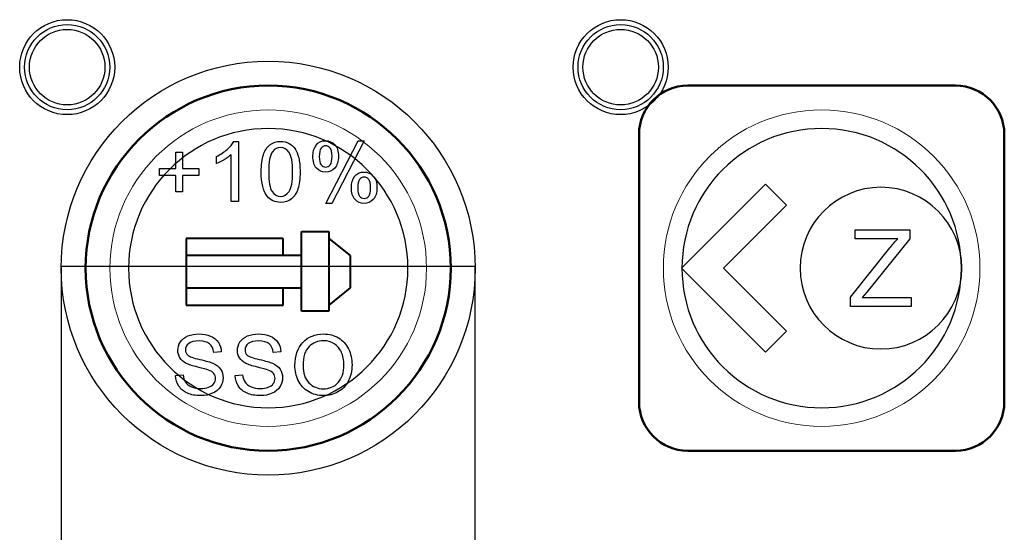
# Model space of a CAD drawing. Header units: millimetres. Extents: x 6964 to 8548, y -230 to 508.
# Tile 81 of 137: x 7195 to 7236, y 210 to 231. Entities that reach past the tile are written whole.
import ezdxf

# ---------------------------------------------------------------- set-up
doc = ezdxf.new("R2010")
doc.units = ezdxf.units.MM
doc.header["$LTSCALE"] = 3
doc.layers.add('layer 1', color=7, linetype='Continuous')

msp = doc.modelspace()

# ---------------------------------------------------------------- linework, layer by layer
at = {"layer": 'layer 1'}
for p, q in [((7214.157, 221.315), (7197.157, 221.315)), ((7197.157, 221.315), (7197.157, 199.815)), ((7214.157, 199.815), (7214.157, 221.315))]:
    msp.add_line(p, q, dxfattribs=at)
msp.add_ellipse((7205.657, 221.25), major_axis=(0, 8.5), ratio=1, dxfattribs=at)
for points, knots in [([(7199.352, 229.505), (7199.352, 230.582), (7198.478, 231.455), (7197.402, 231.455), (7197.402, 231.455), (7196.325, 231.455), (7195.452, 230.582), (7195.452, 229.505), (7195.452, 229.505), (7195.452, 228.428), (7196.325, 227.555), (7197.402, 227.555), (7197.402, 227.555), (7198.478, 227.555), (7199.352, 228.428), (7199.352, 229.505)], [0, 0, 0, 0, 0.2, 0.2, 0.2, 0.2, 0.4, 0.4, 0.4, 0.4, 0.6, 0.6, 0.6, 0.6, 1, 1, 1, 1]), ([(7222.08, 229.505), (7222.08, 230.582), (7221.206, 231.455), (7220.13, 231.455), (7220.13, 231.455), (7219.053, 231.455), (7218.18, 230.582), (7218.18, 229.505), (7218.18, 229.505), (7218.18, 228.428), (7219.053, 227.555), (7220.13, 227.555), (7220.13, 227.555), (7221.206, 227.555), (7222.08, 228.428), (7222.08, 229.505)], [0, 0, 0, 0, 0.2, 0.2, 0.2, 0.2, 0.4, 0.4, 0.4, 0.4, 0.6, 0.6, 0.6, 0.6, 1, 1, 1, 1]), ([(7199.152, 229.505), (7199.152, 230.471), (7198.368, 231.255), (7197.402, 231.255), (7197.402, 231.255), (7196.435, 231.255), (7195.652, 230.471), (7195.652, 229.505), (7195.652, 229.505), (7195.652, 228.538), (7196.435, 227.755), (7197.402, 227.755), (7197.402, 227.755), (7198.368, 227.755), (7199.152, 228.538), (7199.152, 229.505)], [0, 0, 0, 0, 0.2, 0.2, 0.2, 0.2, 0.4, 0.4, 0.4, 0.4, 0.6, 0.6, 0.6, 0.6, 1, 1, 1, 1]), ([(7198.952, 229.505), (7198.952, 230.361), (7198.258, 231.055), (7197.402, 231.055), (7197.402, 231.055), (7196.546, 231.055), (7195.852, 230.361), (7195.852, 229.505), (7195.852, 229.505), (7195.852, 228.649), (7196.546, 227.955), (7197.402, 227.955), (7197.402, 227.955), (7198.258, 227.955), (7198.952, 228.649), (7198.952, 229.505)], [0, 0, 0, 0, 0.2, 0.2, 0.2, 0.2, 0.4, 0.4, 0.4, 0.4, 0.6, 0.6, 0.6, 0.6, 1, 1, 1, 1]), ([(7221.88, 229.505), (7221.88, 230.471), (7221.096, 231.255), (7220.13, 231.255), (7220.13, 231.255), (7219.163, 231.255), (7218.38, 230.471), (7218.38, 229.505), (7218.38, 229.505), (7218.38, 228.538), (7219.163, 227.755), (7220.13, 227.755), (7220.13, 227.755), (7221.096, 227.755), (7221.88, 228.538), (7221.88, 229.505)], [0, 0, 0, 0, 0.2, 0.2, 0.2, 0.2, 0.4, 0.4, 0.4, 0.4, 0.6, 0.6, 0.6, 0.6, 1, 1, 1, 1]), ([(7221.68, 229.505), (7221.68, 230.361), (7220.986, 231.055), (7220.13, 231.055), (7220.13, 231.055), (7219.274, 231.055), (7218.58, 230.361), (7218.58, 229.505), (7218.58, 229.505), (7218.58, 228.649), (7219.274, 227.955), (7220.13, 227.955), (7220.13, 227.955), (7220.986, 227.955), (7221.68, 228.649), (7221.68, 229.505)], [0, 0, 0, 0, 0.2, 0.2, 0.2, 0.2, 0.4, 0.4, 0.4, 0.4, 0.6, 0.6, 0.6, 0.6, 1, 1, 1, 1]), ([(7205.724, 226.312), (7205.841, 226.407), (7205.989, 226.455), (7206.167, 226.455), (7206.167, 226.455), (7206.298, 226.455), (7206.414, 226.428), (7206.514, 226.375)], [0.1538462, 0.1538462, 0.1538462, 0.1538462, 0.2307692, 0.2307692, 0.2307692, 0.2307692, 0.3076923, 0.3076923, 0.3076923, 0.3076923]), ([(7207.623, 226.302), (7207.711, 226.424), (7207.839, 226.485), (7208.007, 226.485), (7208.007, 226.485), (7208.161, 226.485), (7208.289, 226.431), (7208.39, 226.321)], [0.1111111, 0.1111111, 0.1111111, 0.1111111, 0.2222222, 0.2222222, 0.2222222, 0.2222222, 0.3333333, 0.3333333, 0.3333333, 0.3333333]), ([(7206.516, 226.006), (7206.422, 226.138), (7206.305, 226.205), (7206.164, 226.205), (7206.164, 226.205), (7206.026, 226.205), (7205.915, 226.146), (7205.832, 226.029)], [0.5555556, 0.5555556, 0.5555556, 0.5555556, 0.6666667, 0.6666667, 0.6666667, 0.6666667, 0.7777778, 0.7777778, 0.7777778, 0.7777778]), ([(7207.829, 226.18), (7207.779, 226.116), (7207.754, 225.998), (7207.754, 225.826), (7207.754, 225.826), (7207.754, 225.669), (7207.779, 225.559), (7207.829, 225.496)], [0.1111111, 0.1111111, 0.1111111, 0.1111111, 0.2222222, 0.2222222, 0.2222222, 0.2222222, 0.3333333, 0.3333333, 0.3333333, 0.3333333]), ([(7208.204, 225.497), (7208.253, 225.561), (7208.278, 225.679), (7208.278, 225.849), (7208.278, 225.849), (7208.278, 226.007), (7208.253, 226.117), (7208.203, 226.181)], [0.5555556, 0.5555556, 0.5555556, 0.5555556, 0.6666667, 0.6666667, 0.6666667, 0.6666667, 0.7777778, 0.7777778, 0.7777778, 0.7777778]), ([(7208.39, 226.321), (7208.491, 226.212), (7208.541, 226.05), (7208.541, 225.838), (7208.541, 225.838), (7208.541, 225.631), (7208.49, 225.471), (7208.388, 225.359)], [0.3333333, 0.3333333, 0.3333333, 0.3333333, 0.4444444, 0.4444444, 0.4444444, 0.4444445, 0.5555556, 0.5555556, 0.5555556, 0.5555556]), ([(7206.516, 224.398), (7206.61, 224.532), (7206.657, 224.799), (7206.657, 225.201), (7206.657, 225.201), (7206.657, 225.605), (7206.61, 225.873), (7206.516, 226.006)], [0.3333333, 0.3333333, 0.3333333, 0.3333333, 0.4444444, 0.4444444, 0.4444444, 0.4444445, 0.5555556, 0.5555556, 0.5555556, 0.5555556]), ([(7206.91, 225.782), (7206.947, 225.639), (7206.965, 225.445), (7206.965, 225.203), (7206.965, 225.203), (7206.965, 224.915), (7206.935, 224.682), (7206.876, 224.505)], [0.4615385, 0.4615385, 0.4615385, 0.4615385, 0.5384615, 0.5384615, 0.5384615, 0.5384615, 0.6153846, 0.6153846, 0.6153846, 0.6153846]), ([(7208.388, 225.359), (7208.286, 225.247), (7208.16, 225.191), (7208.01, 225.191), (7208.01, 225.191), (7207.861, 225.191), (7207.737, 225.247), (7207.639, 225.357)], [0.5555556, 0.5555556, 0.5555556, 0.5555556, 0.6666667, 0.6666667, 0.6666667, 0.6666667, 0.7777778, 0.7777778, 0.7777778, 0.7777778]), ([(7207.829, 225.496), (7207.88, 225.432), (7207.942, 225.4), (7208.015, 225.4), (7208.015, 225.4), (7208.091, 225.4), (7208.154, 225.432), (7208.204, 225.497)], [0.3333333, 0.3333333, 0.3333333, 0.3333333, 0.4444444, 0.4444444, 0.4444444, 0.4444445, 0.5555556, 0.5555556, 0.5555556, 0.5555556]), ([(7209.205, 225.015), (7209.292, 225.137), (7209.421, 225.198), (7209.589, 225.198), (7209.589, 225.198), (7209.743, 225.198), (7209.871, 225.143), (7209.972, 225.034)], [0.1111111, 0.1111111, 0.1111111, 0.1111111, 0.2222222, 0.2222222, 0.2222222, 0.2222222, 0.3333333, 0.3333333, 0.3333333, 0.3333333]), ([(7209.41, 224.893), (7209.36, 224.828), (7209.336, 224.71), (7209.336, 224.538), (7209.336, 224.538), (7209.336, 224.383), (7209.361, 224.274), (7209.411, 224.209)], [0.1111111, 0.1111111, 0.1111111, 0.1111111, 0.2222222, 0.2222222, 0.2222222, 0.2222222, 0.3333333, 0.3333333, 0.3333333, 0.3333333]), ([(7209.785, 224.209), (7209.835, 224.274), (7209.86, 224.391), (7209.86, 224.562), (7209.86, 224.562), (7209.86, 224.719), (7209.835, 224.83), (7209.784, 224.893)], [0.5555556, 0.5555556, 0.5555556, 0.5555556, 0.6666667, 0.6666667, 0.6666667, 0.6666667, 0.7777778, 0.7777778, 0.7777778, 0.7777778]), ([(7209.972, 225.034), (7210.073, 224.924), (7210.123, 224.763), (7210.123, 224.55), (7210.123, 224.55), (7210.123, 224.343), (7210.073, 224.183), (7209.97, 224.072)], [0.3333333, 0.3333333, 0.3333333, 0.3333333, 0.4444444, 0.4444444, 0.4444444, 0.4444445, 0.5555556, 0.5555556, 0.5555556, 0.5555556]), ([(7209.97, 224.072), (7209.868, 223.96), (7209.742, 223.904), (7209.591, 223.904), (7209.591, 223.904), (7209.443, 223.904), (7209.319, 223.959), (7209.221, 224.07), (7209.221, 224.07), (7209.122, 224.181), (7209.072, 224.347), (7209.072, 224.569)], [0.5555556, 0.5555556, 0.5555556, 0.5555556, 0.6666667, 0.6666667, 0.6666667, 0.6666667, 0.7777778, 0.7777778, 0.7777778, 0.7777778, 1, 1, 1, 1]), ([(7234.137, 221.25), (7234.137, 219.417), (7232.65, 217.93), (7230.817, 217.93), (7230.817, 217.93), (7228.984, 217.93), (7227.497, 219.417), (7227.497, 221.25), (7227.497, 221.25), (7227.497, 223.083), (7228.984, 224.57), (7230.817, 224.57), (7230.817, 224.57), (7232.65, 224.57), (7234.137, 223.083), (7234.137, 221.25)], [0, 0, 0, 0, 0.2, 0.2, 0.2, 0.2, 0.4, 0.4, 0.4, 0.4, 0.6, 0.6, 0.6, 0.6, 1, 1, 1, 1]), ([(7206.612, 224.096), (7206.495, 224), (7206.346, 223.952), (7206.167, 223.952), (7206.167, 223.952), (7205.931, 223.952), (7205.746, 224.036), (7205.611, 224.204)], [0.6923077, 0.6923077, 0.6923077, 0.6923077, 0.7692308, 0.7692308, 0.7692308, 0.7692308, 0.8461538, 0.8461538, 0.8461538, 0.8461538]), ([(7205.818, 224.397), (7205.913, 224.264), (7206.029, 224.198), (7206.167, 224.198), (7206.167, 224.198), (7206.305, 224.198), (7206.422, 224.265), (7206.516, 224.398)], [0.1111111, 0.1111111, 0.1111111, 0.1111111, 0.2222222, 0.2222222, 0.2222222, 0.2222222, 0.3333333, 0.3333333, 0.3333333, 0.3333333]), ([(7209.411, 224.209), (7209.461, 224.145), (7209.522, 224.113), (7209.596, 224.113), (7209.596, 224.113), (7209.673, 224.113), (7209.736, 224.145), (7209.785, 224.209)], [0.3333333, 0.3333333, 0.3333333, 0.3333333, 0.4444444, 0.4444444, 0.4444444, 0.4444445, 0.5555556, 0.5555556, 0.5555556, 0.5555556]), ([(7202.36, 218.464), (7202.495, 218.52), (7202.645, 218.548), (7202.81, 218.548), (7202.81, 218.548), (7202.991, 218.548), (7203.152, 218.519), (7203.29, 218.46)], [0.41666667, 0.41666667, 0.41666667, 0.41666667, 0.44444444, 0.44444444, 0.44444444, 0.44444445, 0.47222222, 0.47222222, 0.47222222, 0.47222222]), ([(7204.806, 218.464), (7204.94, 218.52), (7205.09, 218.548), (7205.255, 218.548), (7205.255, 218.548), (7205.437, 218.548), (7205.597, 218.519), (7205.736, 218.46)], [0.41666667, 0.41666667, 0.41666667, 0.41666667, 0.44444444, 0.44444444, 0.44444444, 0.44444445, 0.47222222, 0.47222222, 0.47222222, 0.47222222]), ([(7207.081, 218.203), (7207.299, 218.433), (7207.581, 218.548), (7207.927, 218.548), (7207.927, 218.548), (7208.153, 218.548), (7208.357, 218.494), (7208.539, 218.386)], [0.0833333, 0.0833333, 0.0833333, 0.0833333, 0.1666667, 0.1666667, 0.1666667, 0.1666667, 0.25, 0.25, 0.25, 0.25]), ([(7202.033, 217.566), (7201.975, 217.657), (7201.947, 217.759), (7201.947, 217.871), (7201.947, 217.871), (7201.947, 217.996), (7201.982, 218.111), (7202.052, 218.219)], [0.33333333, 0.33333333, 0.33333333, 0.33333333, 0.36111111, 0.36111111, 0.36111111, 0.36111112, 0.38888889, 0.38888889, 0.38888889, 0.38888889]), ([(7203.25, 218.142), (7203.153, 218.221), (7203.011, 218.26), (7202.822, 218.26), (7202.822, 218.26), (7202.626, 218.26), (7202.483, 218.224), (7202.393, 218.152), (7202.393, 218.152), (7202.304, 218.081), (7202.258, 217.994), (7202.258, 217.892), (7202.258, 217.892), (7202.258, 217.804), (7202.29, 217.732), (7202.354, 217.675)], [0.5833333, 0.5833333, 0.5833333, 0.5833333, 0.6111111, 0.6111111, 0.6111111, 0.6111111, 0.6388889, 0.6388889, 0.6388889, 0.6388889, 0.6666667, 0.6666667, 0.6666667, 0.6666667, 0.6944444, 0.6944444, 0.6944444, 0.6944444]), ([(7204.479, 217.566), (7204.421, 217.657), (7204.392, 217.759), (7204.392, 217.871), (7204.392, 217.871), (7204.392, 217.996), (7204.428, 218.111), (7204.498, 218.219)], [0.33333333, 0.33333333, 0.33333333, 0.33333333, 0.36111111, 0.36111111, 0.36111111, 0.36111112, 0.38888889, 0.38888889, 0.38888889, 0.38888889]), ([(7205.695, 218.142), (7205.599, 218.221), (7205.456, 218.26), (7205.268, 218.26), (7205.268, 218.26), (7205.072, 218.26), (7204.928, 218.224), (7204.839, 218.152), (7204.839, 218.152), (7204.749, 218.081), (7204.704, 217.994), (7204.704, 217.892), (7204.704, 217.892), (7204.704, 217.804), (7204.736, 217.732), (7204.799, 217.675)], [0.5833333, 0.5833333, 0.5833333, 0.5833333, 0.6111111, 0.6111111, 0.6111111, 0.6111111, 0.6388889, 0.6388889, 0.6388889, 0.6388889, 0.6666667, 0.6666667, 0.6666667, 0.6666667, 0.6944444, 0.6944444, 0.6944444, 0.6944444]), ([(7208.366, 218.144), (7208.236, 218.226), (7208.09, 218.267), (7207.929, 218.267), (7207.929, 218.267), (7207.699, 218.267), (7207.502, 218.188), (7207.336, 218.031), (7207.336, 218.031), (7207.171, 217.873), (7207.088, 217.611), (7207.088, 217.243)], [0.6, 0.6, 0.6, 0.6, 0.7, 0.7, 0.7, 0.7, 0.8, 0.8, 0.8, 0.8, 1, 1, 1, 1]), ([(7208.955, 217.934), (7209.05, 217.741), (7209.098, 217.522), (7209.098, 217.277), (7209.098, 217.277), (7209.098, 217.029), (7209.048, 216.806), (7208.947, 216.611)], [0.3333333, 0.3333333, 0.3333333, 0.3333333, 0.4166667, 0.4166667, 0.4166667, 0.4166667, 0.5, 0.5, 0.5, 0.5]), ([(7208.526, 216.548), (7208.684, 216.72), (7208.762, 216.963), (7208.762, 217.278), (7208.762, 217.278), (7208.762, 217.477), (7208.729, 217.651), (7208.661, 217.799)], [0.3, 0.3, 0.3, 0.3, 0.4, 0.4, 0.4, 0.4, 0.5, 0.5, 0.5, 0.5]), ([(7203.421, 216.51), (7203.468, 216.574), (7203.491, 216.644), (7203.491, 216.72), (7203.491, 216.72), (7203.491, 216.796), (7203.469, 216.863), (7203.424, 216.92)], [0.16666667, 0.16666667, 0.16666667, 0.16666667, 0.19444444, 0.19444444, 0.19444444, 0.19444445, 0.22222222, 0.22222222, 0.22222222, 0.22222222]), ([(7203.701, 217.095), (7203.769, 216.994), (7203.803, 216.878), (7203.803, 216.747), (7203.803, 216.747), (7203.803, 216.616), (7203.766, 216.494), (7203.691, 216.379)], [0.77777778, 0.77777778, 0.77777778, 0.77777778, 0.80555556, 0.80555556, 0.80555556, 0.80555557, 0.83333333, 0.83333333, 0.83333333, 0.83333333]), ([(7205.867, 216.51), (7205.913, 216.574), (7205.937, 216.644), (7205.937, 216.72), (7205.937, 216.72), (7205.937, 216.796), (7205.914, 216.863), (7205.87, 216.92)], [0.16666667, 0.16666667, 0.16666667, 0.16666667, 0.19444444, 0.19444444, 0.19444444, 0.19444445, 0.22222222, 0.22222222, 0.22222222, 0.22222222]), ([(7206.147, 217.095), (7206.215, 216.994), (7206.248, 216.878), (7206.248, 216.747), (7206.248, 216.747), (7206.248, 216.616), (7206.211, 216.494), (7206.136, 216.379)], [0.77777778, 0.77777778, 0.77777778, 0.77777778, 0.80555556, 0.80555556, 0.80555556, 0.80555557, 0.83333333, 0.83333333, 0.83333333, 0.83333333]), ([(7203.691, 216.379), (7203.616, 216.264), (7203.509, 216.174), (7203.37, 216.11), (7203.37, 216.11), (7203.23, 216.046), (7203.073, 216.014), (7202.898, 216.014), (7202.898, 216.014), (7202.676, 216.014), (7202.491, 216.047), (7202.341, 216.111)], [0.83333333, 0.83333333, 0.83333333, 0.83333333, 0.86111111, 0.86111111, 0.86111111, 0.86111112, 0.88888889, 0.88888889, 0.88888889, 0.8888889, 0.91666667, 0.91666667, 0.91666667, 0.91666667]), ([(7202.507, 216.375), (7202.618, 216.326), (7202.744, 216.302), (7202.883, 216.302), (7202.883, 216.302), (7203.007, 216.302), (7203.116, 216.32), (7203.21, 216.357)], [0.08333333, 0.08333333, 0.08333333, 0.08333333, 0.11111111, 0.11111111, 0.11111111, 0.11111112, 0.13888889, 0.13888889, 0.13888889, 0.13888889]), ([(7206.136, 216.379), (7206.062, 216.264), (7205.955, 216.174), (7205.815, 216.11), (7205.815, 216.11), (7205.675, 216.046), (7205.518, 216.014), (7205.343, 216.014), (7205.343, 216.014), (7205.122, 216.014), (7204.936, 216.047), (7204.787, 216.111)], [0.83333333, 0.83333333, 0.83333333, 0.83333333, 0.86111111, 0.86111111, 0.86111111, 0.86111112, 0.88888889, 0.88888889, 0.88888889, 0.8888889, 0.91666667, 0.91666667, 0.91666667, 0.91666667]), ([(7204.952, 216.375), (7205.064, 216.326), (7205.189, 216.302), (7205.328, 216.302), (7205.328, 216.302), (7205.452, 216.302), (7205.561, 216.32), (7205.656, 216.357)], [0.08333333, 0.08333333, 0.08333333, 0.08333333, 0.11111111, 0.11111111, 0.11111111, 0.11111112, 0.13888889, 0.13888889, 0.13888889, 0.13888889]), ([(7207.326, 216.546), (7207.485, 216.377), (7207.684, 216.292), (7207.923, 216.292), (7207.923, 216.292), (7208.168, 216.292), (7208.368, 216.377), (7208.526, 216.548)], [0.1, 0.1, 0.1, 0.1, 0.2, 0.2, 0.2, 0.2, 0.3, 0.3, 0.3, 0.3]), ([(7208.521, 216.165), (7208.337, 216.064), (7208.138, 216.014), (7207.925, 216.014), (7207.925, 216.014), (7207.694, 216.014), (7207.488, 216.07), (7207.306, 216.181)], [0.5833333, 0.5833333, 0.5833333, 0.5833333, 0.6666667, 0.6666667, 0.6666667, 0.6666667, 0.75, 0.75, 0.75, 0.75])]:
    msp.add_open_spline(points, degree=3, knots=knots, dxfattribs=at)
at = {"layer": 'layer 1', "lineweight": 50}
for points in [[(7198.157, 221.25), (7198.157, 225.375), (7201.532, 228.75), (7205.657, 228.75)], [(7205.657, 228.75), (7209.782, 228.75), (7213.157, 225.375), (7213.157, 221.25)], [(7220.885, 226.75), (7220.885, 227.85), (7221.784, 228.75), (7222.885, 228.75)], [(7222.885, 228.75), (7222.885, 228.75), (7233.884, 228.75), (7233.884, 228.75)], [(7233.884, 228.75), (7234.985, 228.75), (7235.885, 227.85), (7235.885, 226.75)], [(7220.885, 215.75), (7220.885, 215.75), (7220.885, 226.75), (7220.885, 226.75)], [(7235.885, 226.75), (7235.885, 226.75), (7235.885, 215.75), (7235.885, 215.75)], [(7205.657, 213.75), (7201.532, 213.75), (7198.157, 217.125), (7198.157, 221.25)], [(7213.157, 221.25), (7213.157, 217.125), (7209.782, 213.75), (7205.657, 213.75)], [(7222.885, 213.75), (7221.784, 213.75), (7220.885, 214.65), (7220.885, 215.75)], [(7235.885, 215.75), (7235.885, 214.65), (7234.985, 213.75), (7233.884, 213.75)], [(7233.884, 213.75), (7233.884, 213.75), (7222.885, 213.75), (7222.885, 213.75)]]:
    msp.add_open_spline(points, degree=3, dxfattribs=at)
at = {"layer": 'layer 1', "lineweight": 9}
for points, knots in [([(7212.157, 221.25), (7212.157, 224.84), (7209.246, 227.75), (7205.657, 227.75), (7205.657, 227.75), (7202.067, 227.75), (7199.157, 224.84), (7199.157, 221.25), (7199.157, 221.25), (7199.157, 217.66), (7202.067, 214.75), (7205.657, 214.75)], [0, 0, 0, 0, 0.2, 0.2, 0.2, 0.2, 0.4, 0.4, 0.4, 0.4, 0.6, 0.6, 0.6, 0.6]), ([(7234.885, 221.25), (7234.885, 224.84), (7231.974, 227.75), (7228.385, 227.75), (7228.385, 227.75), (7224.795, 227.75), (7221.885, 224.84), (7221.885, 221.25), (7221.885, 221.25), (7221.885, 217.66), (7224.795, 214.75), (7228.385, 214.75)], [0, 0, 0, 0, 0.2, 0.2, 0.2, 0.2, 0.4, 0.4, 0.4, 0.4, 0.6, 0.6, 0.6, 0.6]), ([(7205.724, 226.312), (7205.841, 226.407), (7205.989, 226.455), (7206.167, 226.455), (7206.167, 226.455), (7206.298, 226.455), (7206.414, 226.428), (7206.514, 226.375)], [0.1538462, 0.1538462, 0.1538462, 0.1538462, 0.2307692, 0.2307692, 0.2307692, 0.2307692, 0.3076923, 0.3076923, 0.3076923, 0.3076923]), ([(7207.623, 226.302), (7207.711, 226.424), (7207.839, 226.485), (7208.007, 226.485), (7208.007, 226.485), (7208.161, 226.485), (7208.289, 226.431), (7208.39, 226.321)], [0.1111111, 0.1111111, 0.1111111, 0.1111111, 0.2222222, 0.2222222, 0.2222222, 0.2222222, 0.3333333, 0.3333333, 0.3333333, 0.3333333]), ([(7206.516, 226.006), (7206.422, 226.138), (7206.305, 226.205), (7206.164, 226.205), (7206.164, 226.205), (7206.026, 226.205), (7205.915, 226.146), (7205.832, 226.029)], [0.5555556, 0.5555556, 0.5555556, 0.5555556, 0.6666667, 0.6666667, 0.6666667, 0.6666667, 0.7777778, 0.7777778, 0.7777778, 0.7777778]), ([(7207.829, 226.18), (7207.779, 226.116), (7207.754, 225.998), (7207.754, 225.826), (7207.754, 225.826), (7207.754, 225.669), (7207.779, 225.559), (7207.829, 225.496)], [0.1111111, 0.1111111, 0.1111111, 0.1111111, 0.2222222, 0.2222222, 0.2222222, 0.2222222, 0.3333333, 0.3333333, 0.3333333, 0.3333333]), ([(7208.204, 225.497), (7208.253, 225.561), (7208.278, 225.679), (7208.278, 225.849), (7208.278, 225.849), (7208.278, 226.007), (7208.253, 226.117), (7208.203, 226.181)], [0.5555556, 0.5555556, 0.5555556, 0.5555556, 0.6666667, 0.6666667, 0.6666667, 0.6666667, 0.7777778, 0.7777778, 0.7777778, 0.7777778]), ([(7208.39, 226.321), (7208.491, 226.212), (7208.541, 226.05), (7208.541, 225.838), (7208.541, 225.838), (7208.541, 225.631), (7208.49, 225.471), (7208.388, 225.359)], [0.3333333, 0.3333333, 0.3333333, 0.3333333, 0.4444444, 0.4444444, 0.4444444, 0.4444445, 0.5555556, 0.5555556, 0.5555556, 0.5555556]), ([(7206.516, 224.398), (7206.61, 224.532), (7206.657, 224.799), (7206.657, 225.201), (7206.657, 225.201), (7206.657, 225.605), (7206.61, 225.873), (7206.516, 226.006)], [0.3333333, 0.3333333, 0.3333333, 0.3333333, 0.4444444, 0.4444444, 0.4444444, 0.4444445, 0.5555556, 0.5555556, 0.5555556, 0.5555556]), ([(7206.91, 225.782), (7206.947, 225.639), (7206.965, 225.445), (7206.965, 225.203), (7206.965, 225.203), (7206.965, 224.915), (7206.935, 224.682), (7206.876, 224.505)], [0.4615385, 0.4615385, 0.4615385, 0.4615385, 0.5384615, 0.5384615, 0.5384615, 0.5384615, 0.6153846, 0.6153846, 0.6153846, 0.6153846]), ([(7208.388, 225.359), (7208.286, 225.247), (7208.16, 225.191), (7208.01, 225.191), (7208.01, 225.191), (7207.861, 225.191), (7207.737, 225.247), (7207.639, 225.357)], [0.5555556, 0.5555556, 0.5555556, 0.5555556, 0.6666667, 0.6666667, 0.6666667, 0.6666667, 0.7777778, 0.7777778, 0.7777778, 0.7777778]), ([(7207.829, 225.496), (7207.88, 225.432), (7207.942, 225.4), (7208.015, 225.4), (7208.015, 225.4), (7208.091, 225.4), (7208.154, 225.432), (7208.204, 225.497)], [0.3333333, 0.3333333, 0.3333333, 0.3333333, 0.4444444, 0.4444444, 0.4444444, 0.4444445, 0.5555556, 0.5555556, 0.5555556, 0.5555556]), ([(7209.205, 225.015), (7209.292, 225.137), (7209.421, 225.198), (7209.589, 225.198), (7209.589, 225.198), (7209.743, 225.198), (7209.871, 225.143), (7209.972, 225.034)], [0.1111111, 0.1111111, 0.1111111, 0.1111111, 0.2222222, 0.2222222, 0.2222222, 0.2222222, 0.3333333, 0.3333333, 0.3333333, 0.3333333]), ([(7209.41, 224.893), (7209.36, 224.828), (7209.336, 224.71), (7209.336, 224.538), (7209.336, 224.538), (7209.336, 224.383), (7209.361, 224.274), (7209.411, 224.209)], [0.1111111, 0.1111111, 0.1111111, 0.1111111, 0.2222222, 0.2222222, 0.2222222, 0.2222222, 0.3333333, 0.3333333, 0.3333333, 0.3333333]), ([(7209.785, 224.209), (7209.835, 224.274), (7209.86, 224.391), (7209.86, 224.562), (7209.86, 224.562), (7209.86, 224.719), (7209.835, 224.83), (7209.784, 224.893)], [0.5555556, 0.5555556, 0.5555556, 0.5555556, 0.6666667, 0.6666667, 0.6666667, 0.6666667, 0.7777778, 0.7777778, 0.7777778, 0.7777778]), ([(7209.972, 225.034), (7210.073, 224.924), (7210.123, 224.763), (7210.123, 224.55), (7210.123, 224.55), (7210.123, 224.343), (7210.073, 224.183), (7209.97, 224.072)], [0.3333333, 0.3333333, 0.3333333, 0.3333333, 0.4444444, 0.4444444, 0.4444444, 0.4444445, 0.5555556, 0.5555556, 0.5555556, 0.5555556]), ([(7209.97, 224.072), (7209.868, 223.96), (7209.742, 223.904), (7209.591, 223.904), (7209.591, 223.904), (7209.443, 223.904), (7209.319, 223.959), (7209.221, 224.07), (7209.221, 224.07), (7209.122, 224.181), (7209.072, 224.347), (7209.072, 224.569)], [0.5555556, 0.5555556, 0.5555556, 0.5555556, 0.6666667, 0.6666667, 0.6666667, 0.6666667, 0.7777778, 0.7777778, 0.7777778, 0.7777778, 1, 1, 1, 1]), ([(7206.612, 224.096), (7206.495, 224), (7206.346, 223.952), (7206.167, 223.952), (7206.167, 223.952), (7205.931, 223.952), (7205.746, 224.036), (7205.611, 224.204)], [0.6923077, 0.6923077, 0.6923077, 0.6923077, 0.7692308, 0.7692308, 0.7692308, 0.7692308, 0.8461538, 0.8461538, 0.8461538, 0.8461538]), ([(7205.818, 224.397), (7205.913, 224.264), (7206.029, 224.198), (7206.167, 224.198), (7206.167, 224.198), (7206.305, 224.198), (7206.422, 224.265), (7206.516, 224.398)], [0.1111111, 0.1111111, 0.1111111, 0.1111111, 0.2222222, 0.2222222, 0.2222222, 0.2222222, 0.3333333, 0.3333333, 0.3333333, 0.3333333]), ([(7209.411, 224.209), (7209.461, 224.145), (7209.522, 224.113), (7209.596, 224.113), (7209.596, 224.113), (7209.673, 224.113), (7209.736, 224.145), (7209.785, 224.209)], [0.3333333, 0.3333333, 0.3333333, 0.3333333, 0.4444444, 0.4444444, 0.4444444, 0.4444445, 0.5555556, 0.5555556, 0.5555556, 0.5555556]), ([(7202.36, 218.464), (7202.495, 218.52), (7202.645, 218.548), (7202.81, 218.548), (7202.81, 218.548), (7202.991, 218.548), (7203.152, 218.519), (7203.29, 218.46)], [0.41666667, 0.41666667, 0.41666667, 0.41666667, 0.44444444, 0.44444444, 0.44444444, 0.44444445, 0.47222222, 0.47222222, 0.47222222, 0.47222222]), ([(7204.806, 218.464), (7204.94, 218.52), (7205.09, 218.548), (7205.255, 218.548), (7205.255, 218.548), (7205.437, 218.548), (7205.597, 218.519), (7205.736, 218.46)], [0.41666667, 0.41666667, 0.41666667, 0.41666667, 0.44444444, 0.44444444, 0.44444444, 0.44444445, 0.47222222, 0.47222222, 0.47222222, 0.47222222]), ([(7207.081, 218.203), (7207.299, 218.433), (7207.581, 218.548), (7207.927, 218.548), (7207.927, 218.548), (7208.153, 218.548), (7208.357, 218.494), (7208.539, 218.386)], [0.0833333, 0.0833333, 0.0833333, 0.0833333, 0.1666667, 0.1666667, 0.1666667, 0.1666667, 0.25, 0.25, 0.25, 0.25]), ([(7202.033, 217.566), (7201.975, 217.657), (7201.947, 217.759), (7201.947, 217.871), (7201.947, 217.871), (7201.947, 217.996), (7201.982, 218.111), (7202.052, 218.219)], [0.33333333, 0.33333333, 0.33333333, 0.33333333, 0.36111111, 0.36111111, 0.36111111, 0.36111112, 0.38888889, 0.38888889, 0.38888889, 0.38888889]), ([(7203.25, 218.142), (7203.153, 218.221), (7203.011, 218.26), (7202.822, 218.26), (7202.822, 218.26), (7202.626, 218.26), (7202.483, 218.224), (7202.393, 218.152), (7202.393, 218.152), (7202.304, 218.081), (7202.258, 217.994), (7202.258, 217.892), (7202.258, 217.892), (7202.258, 217.804), (7202.29, 217.732), (7202.354, 217.675)], [0.5833333, 0.5833333, 0.5833333, 0.5833333, 0.6111111, 0.6111111, 0.6111111, 0.6111111, 0.6388889, 0.6388889, 0.6388889, 0.6388889, 0.6666667, 0.6666667, 0.6666667, 0.6666667, 0.6944444, 0.6944444, 0.6944444, 0.6944444]), ([(7204.479, 217.566), (7204.421, 217.657), (7204.392, 217.759), (7204.392, 217.871), (7204.392, 217.871), (7204.392, 217.996), (7204.428, 218.111), (7204.498, 218.219)], [0.33333333, 0.33333333, 0.33333333, 0.33333333, 0.36111111, 0.36111111, 0.36111111, 0.36111112, 0.38888889, 0.38888889, 0.38888889, 0.38888889]), ([(7205.695, 218.142), (7205.599, 218.221), (7205.456, 218.26), (7205.268, 218.26), (7205.268, 218.26), (7205.072, 218.26), (7204.928, 218.224), (7204.839, 218.152), (7204.839, 218.152), (7204.749, 218.081), (7204.704, 217.994), (7204.704, 217.892), (7204.704, 217.892), (7204.704, 217.804), (7204.736, 217.732), (7204.799, 217.675)], [0.5833333, 0.5833333, 0.5833333, 0.5833333, 0.6111111, 0.6111111, 0.6111111, 0.6111111, 0.6388889, 0.6388889, 0.6388889, 0.6388889, 0.6666667, 0.6666667, 0.6666667, 0.6666667, 0.6944444, 0.6944444, 0.6944444, 0.6944444]), ([(7208.366, 218.144), (7208.236, 218.226), (7208.09, 218.267), (7207.929, 218.267), (7207.929, 218.267), (7207.699, 218.267), (7207.502, 218.188), (7207.336, 218.031), (7207.336, 218.031), (7207.171, 217.873), (7207.088, 217.611), (7207.088, 217.243)], [0.6, 0.6, 0.6, 0.6, 0.7, 0.7, 0.7, 0.7, 0.8, 0.8, 0.8, 0.8, 1, 1, 1, 1]), ([(7208.955, 217.934), (7209.05, 217.741), (7209.098, 217.522), (7209.098, 217.277), (7209.098, 217.277), (7209.098, 217.029), (7209.048, 216.806), (7208.947, 216.611)], [0.3333333, 0.3333333, 0.3333333, 0.3333333, 0.4166667, 0.4166667, 0.4166667, 0.4166667, 0.5, 0.5, 0.5, 0.5]), ([(7208.526, 216.548), (7208.684, 216.72), (7208.762, 216.963), (7208.762, 217.278), (7208.762, 217.278), (7208.762, 217.477), (7208.729, 217.651), (7208.661, 217.799)], [0.3, 0.3, 0.3, 0.3, 0.4, 0.4, 0.4, 0.4, 0.5, 0.5, 0.5, 0.5]), ([(7203.421, 216.51), (7203.468, 216.574), (7203.491, 216.644), (7203.491, 216.72), (7203.491, 216.72), (7203.491, 216.796), (7203.469, 216.863), (7203.424, 216.92)], [0.16666667, 0.16666667, 0.16666667, 0.16666667, 0.19444444, 0.19444444, 0.19444444, 0.19444445, 0.22222222, 0.22222222, 0.22222222, 0.22222222]), ([(7203.701, 217.095), (7203.769, 216.994), (7203.803, 216.878), (7203.803, 216.747), (7203.803, 216.747), (7203.803, 216.616), (7203.766, 216.494), (7203.691, 216.379)], [0.77777778, 0.77777778, 0.77777778, 0.77777778, 0.80555556, 0.80555556, 0.80555556, 0.80555557, 0.83333333, 0.83333333, 0.83333333, 0.83333333]), ([(7205.867, 216.51), (7205.913, 216.574), (7205.937, 216.644), (7205.937, 216.72), (7205.937, 216.72), (7205.937, 216.796), (7205.914, 216.863), (7205.87, 216.92)], [0.16666667, 0.16666667, 0.16666667, 0.16666667, 0.19444444, 0.19444444, 0.19444444, 0.19444445, 0.22222222, 0.22222222, 0.22222222, 0.22222222]), ([(7206.147, 217.095), (7206.215, 216.994), (7206.248, 216.878), (7206.248, 216.747), (7206.248, 216.747), (7206.248, 216.616), (7206.211, 216.494), (7206.136, 216.379)], [0.77777778, 0.77777778, 0.77777778, 0.77777778, 0.80555556, 0.80555556, 0.80555556, 0.80555557, 0.83333333, 0.83333333, 0.83333333, 0.83333333]), ([(7203.691, 216.379), (7203.616, 216.264), (7203.509, 216.174), (7203.37, 216.11), (7203.37, 216.11), (7203.23, 216.046), (7203.073, 216.014), (7202.898, 216.014), (7202.898, 216.014), (7202.676, 216.014), (7202.491, 216.047), (7202.341, 216.111)], [0.83333333, 0.83333333, 0.83333333, 0.83333333, 0.86111111, 0.86111111, 0.86111111, 0.86111112, 0.88888889, 0.88888889, 0.88888889, 0.8888889, 0.91666667, 0.91666667, 0.91666667, 0.91666667]), ([(7202.507, 216.375), (7202.618, 216.326), (7202.744, 216.302), (7202.883, 216.302), (7202.883, 216.302), (7203.007, 216.302), (7203.116, 216.32), (7203.21, 216.357)], [0.08333333, 0.08333333, 0.08333333, 0.08333333, 0.11111111, 0.11111111, 0.11111111, 0.11111112, 0.13888889, 0.13888889, 0.13888889, 0.13888889]), ([(7206.136, 216.379), (7206.062, 216.264), (7205.955, 216.174), (7205.815, 216.11), (7205.815, 216.11), (7205.675, 216.046), (7205.518, 216.014), (7205.343, 216.014), (7205.343, 216.014), (7205.122, 216.014), (7204.936, 216.047), (7204.787, 216.111)], [0.83333333, 0.83333333, 0.83333333, 0.83333333, 0.86111111, 0.86111111, 0.86111111, 0.86111112, 0.88888889, 0.88888889, 0.88888889, 0.8888889, 0.91666667, 0.91666667, 0.91666667, 0.91666667]), ([(7204.952, 216.375), (7205.064, 216.326), (7205.189, 216.302), (7205.328, 216.302), (7205.328, 216.302), (7205.452, 216.302), (7205.561, 216.32), (7205.656, 216.357)], [0.08333333, 0.08333333, 0.08333333, 0.08333333, 0.11111111, 0.11111111, 0.11111111, 0.11111112, 0.13888889, 0.13888889, 0.13888889, 0.13888889]), ([(7207.326, 216.546), (7207.485, 216.377), (7207.684, 216.292), (7207.923, 216.292), (7207.923, 216.292), (7208.168, 216.292), (7208.368, 216.377), (7208.526, 216.548)], [0.1, 0.1, 0.1, 0.1, 0.2, 0.2, 0.2, 0.2, 0.3, 0.3, 0.3, 0.3]), ([(7208.521, 216.165), (7208.337, 216.064), (7208.138, 216.014), (7207.925, 216.014), (7207.925, 216.014), (7207.694, 216.014), (7207.488, 216.07), (7207.306, 216.181)], [0.5833333, 0.5833333, 0.5833333, 0.5833333, 0.6666667, 0.6666667, 0.6666667, 0.6666667, 0.75, 0.75, 0.75, 0.75])]:
    msp.add_open_spline(points, degree=3, knots=knots, dxfattribs=at)
at = {"layer": 'layer 1', "lineweight": 25}
for points, knots in [([(7211.392, 221.25), (7211.392, 224.418), (7208.824, 226.985), (7205.657, 226.985), (7205.657, 226.985), (7202.489, 226.985), (7199.921, 224.418), (7199.921, 221.25)], [0, 0, 0, 0, 0.2, 0.2, 0.2, 0.2, 0.4, 0.4, 0.4, 0.4]), ([(7234.12, 221.25), (7234.12, 224.418), (7231.552, 226.985), (7228.385, 226.985), (7228.385, 226.985), (7225.217, 226.985), (7222.649, 224.418), (7222.649, 221.25)], [0, 0, 0, 0, 0.2, 0.2, 0.2, 0.2, 0.4, 0.4, 0.4, 0.4]), ([(7199.921, 221.25), (7199.921, 218.082), (7202.489, 215.515), (7205.657, 215.515), (7205.657, 215.515), (7208.824, 215.515), (7211.392, 218.082), (7211.392, 221.25)], [0.4, 0.4, 0.4, 0.4, 0.6, 0.6, 0.6, 0.6, 1, 1, 1, 1]), ([(7222.649, 221.25), (7222.649, 218.082), (7225.217, 215.515), (7228.385, 215.515), (7228.385, 215.515), (7231.552, 215.515), (7234.12, 218.082), (7234.12, 221.25)], [0.4, 0.4, 0.4, 0.4, 0.6, 0.6, 0.6, 0.6, 1, 1, 1, 1])]:
    msp.add_open_spline(points, degree=3, knots=knots, dxfattribs=at)
at = {"layer": 'layer 1', "lineweight": 9}
for points in [[(7203.971, 226.127), (7204.097, 226.239), (7204.187, 226.348), (7204.239, 226.455)], [(7204.239, 226.455), (7204.239, 226.455), (7204.433, 226.455), (7204.433, 226.455)], [(7204.433, 226.455), (7204.433, 226.455), (7204.433, 223.993), (7204.433, 223.993)], [(7208.017, 223.904), (7208.017, 223.904), (7209.354, 226.485), (7209.354, 226.485)], [(7209.599, 226.485), (7209.599, 226.485), (7208.266, 223.904), (7208.266, 223.904)], [(7209.354, 226.485), (7209.354, 226.485), (7209.599, 226.485), (7209.599, 226.485)], [(7203.529, 225.839), (7203.697, 225.918), (7203.845, 226.014), (7203.971, 226.127)], [(7205.458, 225.903), (7205.518, 226.08), (7205.607, 226.217), (7205.724, 226.312)], [(7205.832, 226.029), (7205.729, 225.88), (7205.678, 225.604), (7205.678, 225.201)], [(7206.514, 226.375), (7206.613, 226.322), (7206.695, 226.246), (7206.759, 226.146)], [(7206.759, 226.146), (7206.823, 226.047), (7206.873, 225.925), (7206.91, 225.782)], [(7207.49, 225.856), (7207.49, 226.031), (7207.534, 226.18), (7207.623, 226.302)], [(7208.015, 226.277), (7207.941, 226.277), (7207.878, 226.245), (7207.829, 226.18)], [(7208.203, 226.181), (7208.152, 226.245), (7208.09, 226.277), (7208.015, 226.277)], [(7201.857, 225.342), (7201.857, 225.342), (7201.857, 226.01), (7201.857, 226.01)], [(7201.857, 226.01), (7201.857, 226.01), (7202.141, 226.01), (7202.141, 226.01)], [(7202.141, 226.01), (7202.141, 226.01), (7202.141, 225.342), (7202.141, 225.342)], [(7203.529, 225.548), (7203.529, 225.548), (7203.529, 225.839), (7203.529, 225.839)], [(7203.846, 225.704), (7203.729, 225.635), (7203.623, 225.583), (7203.529, 225.548)], [(7204.132, 225.911), (7204.059, 225.842), (7203.964, 225.773), (7203.846, 225.704)], [(7204.132, 223.993), (7204.132, 223.993), (7204.132, 225.911), (7204.132, 225.911)], [(7205.369, 225.203), (7205.369, 225.492), (7205.399, 225.726), (7205.458, 225.903)], [(7207.639, 225.357), (7207.54, 225.467), (7207.49, 225.633), (7207.49, 225.856)], [(7201.19, 225.061), (7201.19, 225.061), (7201.19, 225.342), (7201.19, 225.342)], [(7201.19, 225.342), (7201.19, 225.342), (7201.857, 225.342), (7201.857, 225.342)], [(7202.141, 225.342), (7202.141, 225.342), (7202.809, 225.342), (7202.809, 225.342)], [(7202.809, 225.342), (7202.809, 225.342), (7202.809, 225.061), (7202.809, 225.061)], [(7201.857, 225.061), (7201.857, 225.061), (7201.19, 225.061), (7201.19, 225.061)], [(7201.857, 224.39), (7201.857, 224.39), (7201.857, 225.061), (7201.857, 225.061)], [(7202.809, 225.061), (7202.809, 225.061), (7202.141, 225.061), (7202.141, 225.061)], [(7202.141, 225.061), (7202.141, 225.061), (7202.141, 224.39), (7202.141, 224.39)], [(7205.611, 224.204), (7205.45, 224.409), (7205.369, 224.742), (7205.369, 225.203)], [(7205.678, 225.201), (7205.678, 224.798), (7205.724, 224.53), (7205.818, 224.397)], [(7209.072, 224.569), (7209.072, 224.744), (7209.116, 224.893), (7209.205, 225.015)], [(7209.598, 224.989), (7209.522, 224.989), (7209.46, 224.957), (7209.41, 224.893)], [(7209.784, 224.893), (7209.735, 224.957), (7209.673, 224.989), (7209.598, 224.989)], [(7206.876, 224.505), (7206.818, 224.328), (7206.729, 224.191), (7206.612, 224.096)], [(7202.141, 224.39), (7202.141, 224.39), (7201.857, 224.39), (7201.857, 224.39)], [(7204.433, 223.993), (7204.433, 223.993), (7204.132, 223.993), (7204.132, 223.993)], [(7208.266, 223.904), (7208.266, 223.904), (7208.017, 223.904), (7208.017, 223.904)], [(7229.756, 222.456), (7229.756, 222.456), (7229.756, 222.826), (7229.756, 222.826)], [(7229.756, 222.826), (7229.756, 222.826), (7232.01, 222.826), (7232.01, 222.826)], [(7232.01, 222.826), (7232.01, 222.826), (7232.01, 222.456), (7232.01, 222.456)], [(7231.513, 222.456), (7231.513, 222.456), (7229.756, 222.456), (7229.756, 222.456)], [(7232.01, 222.456), (7232.01, 222.456), (7230.239, 220.27), (7230.239, 220.27)], [(7231.185, 222.08), (7231.301, 222.222), (7231.41, 222.347), (7231.513, 222.456)], [(7229.571, 220.059), (7229.571, 220.059), (7231.185, 222.08), (7231.185, 222.08)], [(7205.657, 214.75), (7209.246, 214.75), (7212.157, 217.66), (7212.157, 221.25)], [(7228.385, 214.75), (7231.974, 214.75), (7234.885, 217.66), (7234.885, 221.25)], [(7229.571, 219.674), (7229.571, 219.674), (7229.571, 220.059), (7229.571, 220.059)], [(7230.239, 220.27), (7230.239, 220.27), (7230.05, 220.044), (7230.05, 220.044)], [(7230.05, 220.044), (7230.05, 220.044), (7232.063, 220.044), (7232.063, 220.044)], [(7232.063, 220.044), (7232.063, 220.044), (7232.063, 219.674), (7232.063, 219.674)], [(7232.063, 219.674), (7232.063, 219.674), (7229.571, 219.674), (7229.571, 219.674)], [(7202.052, 218.219), (7202.123, 218.327), (7202.225, 218.408), (7202.36, 218.464)], [(7203.29, 218.46), (7203.429, 218.402), (7203.536, 218.316), (7203.61, 218.202)], [(7204.498, 218.219), (7204.568, 218.327), (7204.67, 218.408), (7204.806, 218.464)], [(7205.736, 218.46), (7205.874, 218.402), (7205.981, 218.316), (7206.056, 218.202)], [(7208.539, 218.386), (7208.721, 218.278), (7208.859, 218.127), (7208.955, 217.934)], [(7203.419, 217.791), (7203.403, 217.946), (7203.346, 218.063), (7203.25, 218.142)], [(7203.61, 218.202), (7203.685, 218.088), (7203.725, 217.959), (7203.731, 217.815)], [(7205.865, 217.791), (7205.848, 217.946), (7205.792, 218.063), (7205.695, 218.142)], [(7206.056, 218.202), (7206.131, 218.088), (7206.171, 217.959), (7206.176, 217.815)], [(7206.752, 217.249), (7206.752, 217.655), (7206.862, 217.973), (7207.081, 218.203)], [(7208.661, 217.799), (7208.594, 217.948), (7208.495, 218.063), (7208.366, 218.144)], [(7202.294, 217.337), (7202.177, 217.399), (7202.09, 217.475), (7202.033, 217.566)], [(7202.354, 217.675), (7202.417, 217.618), (7202.579, 217.56), (7202.843, 217.5)], [(7203.731, 217.815), (7203.731, 217.815), (7203.419, 217.791), (7203.419, 217.791)], [(7204.739, 217.337), (7204.622, 217.399), (7204.536, 217.475), (7204.479, 217.566)], [(7204.799, 217.675), (7204.862, 217.618), (7205.025, 217.56), (7205.288, 217.5)], [(7206.176, 217.815), (7206.176, 217.815), (7205.865, 217.791), (7205.865, 217.791)], [(7202.767, 217.184), (7202.542, 217.238), (7202.384, 217.289), (7202.294, 217.337)], [(7203.203, 217.065), (7203.138, 217.09), (7202.992, 217.13), (7202.767, 217.184)], [(7202.843, 217.5), (7203.106, 217.44), (7203.287, 217.388), (7203.386, 217.344)], [(7203.386, 217.344), (7203.528, 217.278), (7203.633, 217.196), (7203.701, 217.095)], [(7205.213, 217.184), (7204.987, 217.238), (7204.83, 217.289), (7204.739, 217.337)], [(7205.649, 217.065), (7205.583, 217.09), (7205.438, 217.13), (7205.213, 217.184)], [(7205.288, 217.5), (7205.552, 217.44), (7205.733, 217.388), (7205.831, 217.344)], [(7205.831, 217.344), (7205.973, 217.278), (7206.079, 217.196), (7206.147, 217.095)], [(7206.893, 216.637), (7206.799, 216.83), (7206.752, 217.033), (7206.752, 217.249)], [(7207.088, 217.243), (7207.088, 216.948), (7207.167, 216.716), (7207.326, 216.546)], [(7201.854, 216.843), (7201.854, 216.843), (7202.159, 216.87), (7202.159, 216.87)], [(7201.989, 216.403), (7201.904, 216.532), (7201.859, 216.679), (7201.854, 216.843)], [(7202.159, 216.87), (7202.173, 216.747), (7202.207, 216.646), (7202.26, 216.567)], [(7203.424, 216.92), (7203.38, 216.978), (7203.306, 217.025), (7203.203, 217.065)], [(7204.3, 216.843), (7204.3, 216.843), (7204.605, 216.87), (7204.605, 216.87)], [(7204.435, 216.403), (7204.349, 216.532), (7204.305, 216.679), (7204.3, 216.843)], [(7204.605, 216.87), (7204.619, 216.747), (7204.653, 216.646), (7204.706, 216.567)], [(7205.87, 216.92), (7205.825, 216.978), (7205.752, 217.025), (7205.649, 217.065)], [(7202.341, 216.111), (7202.191, 216.176), (7202.074, 216.273), (7201.989, 216.403)], [(7202.26, 216.567), (7202.313, 216.488), (7202.395, 216.424), (7202.507, 216.375)], [(7203.21, 216.357), (7203.305, 216.394), (7203.375, 216.445), (7203.421, 216.51)], [(7204.787, 216.111), (7204.637, 216.176), (7204.52, 216.273), (7204.435, 216.403)], [(7204.706, 216.567), (7204.759, 216.488), (7204.841, 216.424), (7204.952, 216.375)], [(7205.656, 216.357), (7205.751, 216.394), (7205.821, 216.445), (7205.867, 216.51)], [(7207.306, 216.181), (7207.125, 216.293), (7206.986, 216.445), (7206.893, 216.637)], [(7208.947, 216.611), (7208.847, 216.414), (7208.705, 216.266), (7208.521, 216.165)]]:
    msp.add_open_spline(points, degree=3, dxfattribs=at)
at = {"layer": 'layer 1'}
for points in [[(7203.971, 226.127), (7204.097, 226.239), (7204.187, 226.348), (7204.239, 226.455)], [(7204.239, 226.455), (7204.239, 226.455), (7204.433, 226.455), (7204.433, 226.455)], [(7204.433, 226.455), (7204.433, 226.455), (7204.433, 223.993), (7204.433, 223.993)], [(7208.017, 223.904), (7208.017, 223.904), (7209.354, 226.485), (7209.354, 226.485)], [(7209.599, 226.485), (7209.599, 226.485), (7208.266, 223.904), (7208.266, 223.904)], [(7209.354, 226.485), (7209.354, 226.485), (7209.599, 226.485), (7209.599, 226.485)], [(7203.529, 225.839), (7203.697, 225.918), (7203.845, 226.014), (7203.971, 226.127)], [(7205.458, 225.903), (7205.518, 226.08), (7205.607, 226.217), (7205.724, 226.312)], [(7205.832, 226.029), (7205.729, 225.88), (7205.678, 225.604), (7205.678, 225.201)], [(7206.514, 226.375), (7206.613, 226.322), (7206.695, 226.246), (7206.759, 226.146)], [(7206.759, 226.146), (7206.823, 226.047), (7206.873, 225.925), (7206.91, 225.782)], [(7207.49, 225.856), (7207.49, 226.031), (7207.534, 226.18), (7207.623, 226.302)], [(7208.015, 226.277), (7207.941, 226.277), (7207.878, 226.245), (7207.829, 226.18)], [(7208.203, 226.181), (7208.152, 226.245), (7208.09, 226.277), (7208.015, 226.277)], [(7201.857, 225.342), (7201.857, 225.342), (7201.857, 226.01), (7201.857, 226.01)], [(7201.857, 226.01), (7201.857, 226.01), (7202.141, 226.01), (7202.141, 226.01)], [(7202.141, 226.01), (7202.141, 226.01), (7202.141, 225.342), (7202.141, 225.342)], [(7203.529, 225.548), (7203.529, 225.548), (7203.529, 225.839), (7203.529, 225.839)], [(7203.846, 225.704), (7203.729, 225.635), (7203.623, 225.583), (7203.529, 225.548)], [(7204.132, 225.911), (7204.059, 225.842), (7203.964, 225.773), (7203.846, 225.704)], [(7204.132, 223.993), (7204.132, 223.993), (7204.132, 225.911), (7204.132, 225.911)], [(7205.369, 225.203), (7205.369, 225.492), (7205.399, 225.726), (7205.458, 225.903)], [(7207.639, 225.357), (7207.54, 225.467), (7207.49, 225.633), (7207.49, 225.856)], [(7201.19, 225.061), (7201.19, 225.061), (7201.19, 225.342), (7201.19, 225.342)], [(7201.19, 225.342), (7201.19, 225.342), (7201.857, 225.342), (7201.857, 225.342)], [(7202.141, 225.342), (7202.141, 225.342), (7202.809, 225.342), (7202.809, 225.342)], [(7202.809, 225.342), (7202.809, 225.342), (7202.809, 225.061), (7202.809, 225.061)], [(7201.857, 225.061), (7201.857, 225.061), (7201.19, 225.061), (7201.19, 225.061)], [(7201.857, 224.39), (7201.857, 224.39), (7201.857, 225.061), (7201.857, 225.061)], [(7202.809, 225.061), (7202.809, 225.061), (7202.141, 225.061), (7202.141, 225.061)], [(7202.141, 225.061), (7202.141, 225.061), (7202.141, 224.39), (7202.141, 224.39)], [(7205.611, 224.204), (7205.45, 224.409), (7205.369, 224.742), (7205.369, 225.203)], [(7205.678, 225.201), (7205.678, 224.798), (7205.724, 224.53), (7205.818, 224.397)], [(7209.072, 224.569), (7209.072, 224.744), (7209.116, 224.893), (7209.205, 225.015)], [(7209.598, 224.989), (7209.522, 224.989), (7209.46, 224.957), (7209.41, 224.893)], [(7209.784, 224.893), (7209.735, 224.957), (7209.673, 224.989), (7209.598, 224.989)], [(7206.876, 224.505), (7206.818, 224.328), (7206.729, 224.191), (7206.612, 224.096)], [(7222.632, 221.25), (7222.632, 221.25), (7226.082, 224.699), (7226.082, 224.699)], [(7226.082, 224.699), (7226.082, 224.699), (7226.944, 223.837), (7226.944, 223.837)], [(7202.141, 224.39), (7202.141, 224.39), (7201.857, 224.39), (7201.857, 224.39)], [(7204.433, 223.993), (7204.433, 223.993), (7204.132, 223.993), (7204.132, 223.993)], [(7208.266, 223.904), (7208.266, 223.904), (7208.017, 223.904), (7208.017, 223.904)], [(7226.944, 223.837), (7226.944, 223.837), (7224.357, 221.25), (7224.357, 221.25)], [(7229.756, 222.456), (7229.756, 222.456), (7229.756, 222.826), (7229.756, 222.826)], [(7229.756, 222.826), (7229.756, 222.826), (7232.01, 222.826), (7232.01, 222.826)], [(7232.01, 222.826), (7232.01, 222.826), (7232.01, 222.456), (7232.01, 222.456)], [(7231.513, 222.456), (7231.513, 222.456), (7229.756, 222.456), (7229.756, 222.456)], [(7232.01, 222.456), (7232.01, 222.456), (7230.239, 220.27), (7230.239, 220.27)], [(7231.185, 222.08), (7231.301, 222.222), (7231.41, 222.347), (7231.513, 222.456)], [(7229.571, 220.059), (7229.571, 220.059), (7231.185, 222.08), (7231.185, 222.08)], [(7226.082, 217.801), (7226.082, 217.801), (7222.632, 221.25), (7222.632, 221.25)], [(7224.357, 221.25), (7224.357, 221.25), (7226.944, 218.663), (7226.944, 218.663)], [(7229.571, 219.674), (7229.571, 219.674), (7229.571, 220.059), (7229.571, 220.059)], [(7230.239, 220.27), (7230.239, 220.27), (7230.05, 220.044), (7230.05, 220.044)], [(7230.05, 220.044), (7230.05, 220.044), (7232.063, 220.044), (7232.063, 220.044)], [(7232.063, 220.044), (7232.063, 220.044), (7232.063, 219.674), (7232.063, 219.674)], [(7232.063, 219.674), (7232.063, 219.674), (7229.571, 219.674), (7229.571, 219.674)], [(7202.052, 218.219), (7202.123, 218.327), (7202.225, 218.408), (7202.36, 218.464)], [(7203.29, 218.46), (7203.429, 218.402), (7203.536, 218.316), (7203.61, 218.202)], [(7204.498, 218.219), (7204.568, 218.327), (7204.67, 218.408), (7204.806, 218.464)], [(7205.736, 218.46), (7205.874, 218.402), (7205.981, 218.316), (7206.056, 218.202)], [(7208.539, 218.386), (7208.721, 218.278), (7208.859, 218.127), (7208.955, 217.934)], [(7226.944, 218.663), (7226.944, 218.663), (7226.082, 217.801), (7226.082, 217.801)], [(7203.419, 217.791), (7203.403, 217.946), (7203.346, 218.063), (7203.25, 218.142)], [(7203.61, 218.202), (7203.685, 218.088), (7203.725, 217.959), (7203.731, 217.815)], [(7205.865, 217.791), (7205.848, 217.946), (7205.792, 218.063), (7205.695, 218.142)], [(7206.056, 218.202), (7206.131, 218.088), (7206.171, 217.959), (7206.176, 217.815)], [(7206.752, 217.249), (7206.752, 217.655), (7206.862, 217.973), (7207.081, 218.203)], [(7208.661, 217.799), (7208.594, 217.948), (7208.495, 218.063), (7208.366, 218.144)], [(7202.294, 217.337), (7202.177, 217.399), (7202.09, 217.475), (7202.033, 217.566)], [(7202.354, 217.675), (7202.417, 217.618), (7202.579, 217.56), (7202.843, 217.5)], [(7203.731, 217.815), (7203.731, 217.815), (7203.419, 217.791), (7203.419, 217.791)], [(7204.739, 217.337), (7204.622, 217.399), (7204.536, 217.475), (7204.479, 217.566)], [(7204.799, 217.675), (7204.862, 217.618), (7205.025, 217.56), (7205.288, 217.5)], [(7206.176, 217.815), (7206.176, 217.815), (7205.865, 217.791), (7205.865, 217.791)], [(7202.767, 217.184), (7202.542, 217.238), (7202.384, 217.289), (7202.294, 217.337)], [(7203.203, 217.065), (7203.138, 217.09), (7202.992, 217.13), (7202.767, 217.184)], [(7202.843, 217.5), (7203.106, 217.44), (7203.287, 217.388), (7203.386, 217.344)], [(7203.386, 217.344), (7203.528, 217.278), (7203.633, 217.196), (7203.701, 217.095)], [(7205.213, 217.184), (7204.987, 217.238), (7204.83, 217.289), (7204.739, 217.337)], [(7205.649, 217.065), (7205.583, 217.09), (7205.438, 217.13), (7205.213, 217.184)], [(7205.288, 217.5), (7205.552, 217.44), (7205.733, 217.388), (7205.831, 217.344)], [(7205.831, 217.344), (7205.973, 217.278), (7206.079, 217.196), (7206.147, 217.095)], [(7206.893, 216.637), (7206.799, 216.83), (7206.752, 217.033), (7206.752, 217.249)], [(7207.088, 217.243), (7207.088, 216.948), (7207.167, 216.716), (7207.326, 216.546)], [(7201.854, 216.843), (7201.854, 216.843), (7202.159, 216.87), (7202.159, 216.87)], [(7201.989, 216.403), (7201.904, 216.532), (7201.859, 216.679), (7201.854, 216.843)], [(7202.159, 216.87), (7202.173, 216.747), (7202.207, 216.646), (7202.26, 216.567)], [(7203.424, 216.92), (7203.38, 216.978), (7203.306, 217.025), (7203.203, 217.065)], [(7204.3, 216.843), (7204.3, 216.843), (7204.605, 216.87), (7204.605, 216.87)], [(7204.435, 216.403), (7204.349, 216.532), (7204.305, 216.679), (7204.3, 216.843)], [(7204.605, 216.87), (7204.619, 216.747), (7204.653, 216.646), (7204.706, 216.567)], [(7205.87, 216.92), (7205.825, 216.978), (7205.752, 217.025), (7205.649, 217.065)], [(7202.341, 216.111), (7202.191, 216.176), (7202.074, 216.273), (7201.989, 216.403)], [(7202.26, 216.567), (7202.313, 216.488), (7202.395, 216.424), (7202.507, 216.375)], [(7203.21, 216.357), (7203.305, 216.394), (7203.375, 216.445), (7203.421, 216.51)], [(7204.787, 216.111), (7204.637, 216.176), (7204.52, 216.273), (7204.435, 216.403)], [(7204.706, 216.567), (7204.759, 216.488), (7204.841, 216.424), (7204.952, 216.375)], [(7205.656, 216.357), (7205.751, 216.394), (7205.821, 216.445), (7205.867, 216.51)], [(7207.306, 216.181), (7207.125, 216.293), (7206.986, 216.445), (7206.893, 216.637)], [(7208.947, 216.611), (7208.847, 216.414), (7208.705, 216.266), (7208.521, 216.165)]]:
    msp.add_open_spline(points, degree=3, dxfattribs=at)
at = {"layer": 'layer 1', "lineweight": 40}
for points in [[(7206.275, 222.469), (7206.275, 222.469), (7202.291, 222.469), (7202.291, 222.469)], [(7202.291, 222.469), (7202.291, 222.469), (7202.291, 219.723), (7202.291, 219.723)], [(7206.275, 221.767), (7206.275, 221.767), (7206.275, 222.469), (7206.275, 222.469)], [(7207.019, 222.752), (7207.019, 222.752), (7208.143, 222.752), (7208.143, 222.752)], [(7207.019, 219.477), (7207.019, 219.477), (7207.019, 222.752), (7207.019, 222.752)], [(7208.143, 222.752), (7208.143, 222.752), (7208.143, 219.477), (7208.143, 219.477)], [(7208.143, 222.469), (7208.143, 222.469), (7209.022, 221.767), (7209.022, 221.767)], [(7207.019, 221.767), (7207.019, 221.767), (7202.291, 221.767), (7202.291, 221.767)], [(7202.291, 221.767), (7202.291, 221.767), (7202.291, 220.441), (7202.291, 220.441)], [(7209.022, 221.767), (7209.022, 221.767), (7209.021, 220.441), (7209.021, 220.441)], [(7202.291, 220.441), (7202.291, 220.441), (7207.019, 220.441), (7207.019, 220.441)], [(7206.275, 219.723), (7206.275, 219.723), (7206.275, 220.441), (7206.275, 220.441)], [(7209.021, 220.441), (7209.021, 220.441), (7208.143, 219.723), (7208.143, 219.723)], [(7202.291, 219.723), (7202.291, 219.723), (7206.275, 219.723), (7206.275, 219.723)], [(7208.143, 219.477), (7208.143, 219.477), (7207.019, 219.477), (7207.019, 219.477)]]:
    msp.add_open_spline(points, degree=3, dxfattribs=at)

doc.saveas('drawing.dxf')
